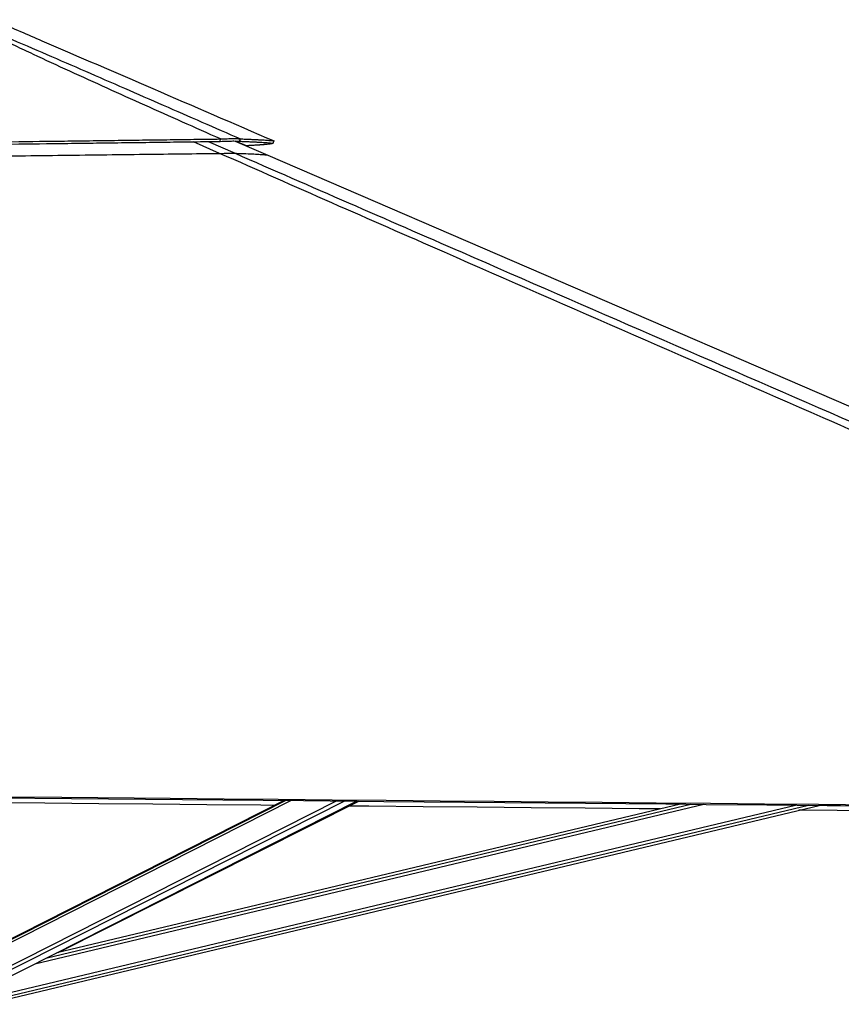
# Paper-space layout 'Wall Base Bracket' of a CAD drawing. Header units: millimetres. Extents: x 61326 to 443956, y 32752 to 406945.
# Tile 72 of 73: x 376641 to 408591, y 143626 to 181936. Entities that reach past the tile are written whole.
import ezdxf

# ---------------------------------------------------------------- set-up
doc = ezdxf.new("R2010")
doc.units = ezdxf.units.MM

psp = doc.layouts.new('Wall Base Bracket')

# ---------------------------------------------------------------- linework, layer by layer
at = {"color": 8, "linetype": 'Continuous', "lineweight": 25, "ltscale": 50}
for p, q in [((384416.51, 176735.18), (383397.32, 177188.33)), ((383970.05, 177195.65), (385014.96, 176738.78)), ((385456.87, 177031.06), (385036.45, 177215.75)), ((373693.85, 144717.09), (387187.54, 151554.34)), ((373709.94, 144832.97), (386978.72, 151556.26)), ((373898.66, 143908.65), (388955.88, 151538.14)), ((373973.48, 143792.77), (389254.01, 151535.41)), ((375249.28, 143841.39), (406808.87, 151375.08)), ((375277.86, 143721.57), (407319.9, 151370.43)), ((377234.28, 145198.13), (403246.27, 151407.53)), ((377706.21, 145437.25), (402735.97, 151412.19)), ((380912.35, 147061.8), (389778.86, 151530.6))]:
    psp.add_line(p, q, dxfattribs=at)
at = {"color": 7, "linetype": 'Continuous', "lineweight": 25, "ltscale": 50}
for p, q in [((384442.73, 177201.69), (384447.97, 177295)), ((385022.81, 177216.15), (386292.94, 176667.19)), ((386931.73, 151556.69), (373790.31, 144897.93)), ((374332.53, 143727.81), (389732.6, 151531.02)), ((375300.51, 143626.3), (407726.16, 151366.73)), ((402333.1, 151415.86), (378078.78, 145626.03)), ((378143.36, 145641.45), (389827.11, 151530.15))]:
    psp.add_line(p, q, dxfattribs=at)
at = {"color": 7, "linetype": 'Continuous', "lineweight": 25, "ltscale": 50, "flags": 128}
for points in [[(385192.61, 177205.39), (385210.38, 177252.05), (385228.15, 177298.72)], [(386491.46, 177126.11), (386511.32, 177172), (386531.17, 177217.9)], [(386292.94, 176667.19), (408868.12, 166910), (441816.28, 152669.52), (442079.89, 152555.58)], [(371455.86, 151744.89), (371981.17, 151740.04), (374082.37, 151720.68), (376183.57, 151701.34), (378284.78, 151682), (382487.2, 151643.38), (384588.41, 151624.09), (386689.61, 151604.82), (388790.82, 151585.55), (390892.02, 151566.31), (392993.23, 151547.08), (395094.44, 151527.87), (397195.65, 151508.66), (399296.85, 151489.48), (401398.06, 151470.31), (403499.27, 151451.15), (405600.48, 151432.01), (407701.69, 151412.88), (409802.9, 151393.77)], [(371455.93, 151698.98), (382974.76, 151593), (386107.81, 151564.24), (387674.34, 151549.88), (390807.38, 151521.18), (392373.9, 151506.83), (395506.95, 151478.18), (397073.48, 151463.87), (400206.52, 151435.26), (401773.05, 151420.96), (403339.58, 151406.68), (405689.36, 151385.27), (408039.15, 151363.88), (408564.46, 151359.1), (410665.66, 151339.99)], [(386555.01, 151365.81), (386020.92, 151370.71), (383919.7, 151390), (381818.48, 151409.31), (379717.27, 151428.64), (377616.05, 151447.98), (375514.83, 151467.34), (371831.01, 151501.31)], [(401548.73, 151228.62), (400729.45, 151236.1), (398628.23, 151255.28), (396527.01, 151274.47), (394425.8, 151293.69), (392324.57, 151312.92), (390223.36, 151332.17), (389448.37, 151339.27)], [(440244.31, 150878.04), (438551.42, 150893.29), (436450.2, 150912.23), (434348.98, 150931.18), (432247.76, 150950.14), (430146.54, 150969.12), (428045.32, 150988.1), (425944.09, 151007.09), (423842.88, 151026.1), (421741.65, 151045.12), (419640.43, 151064.15), (417539.21, 151083.2), (415437.99, 151102.26), (413336.77, 151121.33), (411235.55, 151140.42), (407033.11, 151178.65), (406941.74, 151179.48)]]:
    psp.add_lwpolyline(points, dxfattribs=at)
at = {"color": 7, "linetype": 'Continuous', "lineweight": 25, "ltscale": 50}
for points, knots in [([(384447.97, 177295), (383465.29, 177732.64), (381991.25, 178389.12), (380038.73, 179269.18), (378591.82, 179927.95), (377403.48, 180477.18), (376471.96, 180915.53), (375771.3, 181250.87), (375069.78, 181593.31), (374619.22, 181821.9), (374393.84, 181936.25)], [0, 0, 0, 0, 0.28560276, 0.42841147, 0.57122047, 0.7115301, 0.78170407, 0.85187709, 0.92590556, 1, 1, 1, 1]), ([(374480.61, 181936.5), (374518.44, 181921.67), (374826.16, 181801.08), (375390.42, 181570.96), (376424.64, 181134.22), (377694.71, 180587.37), (379714.12, 179707.14), (382227.38, 178610.13), (384227.88, 177735.86), (385228.15, 177298.72)], [0, 0, 0, 0, 0.00970884, 0.07897139, 0.14824474, 0.28866145, 0.42908977, 0.71454217, 1, 1, 1, 1]), ([(375826.68, 181844.45), (376386.84, 181602.35), (378383.57, 180739.36), (381951.68, 179197.19), (384959.63, 177897.13), (386531.02, 177217.96)], [0, 0, 0, 0, 0.15698944, 0.55960285, 1, 1, 1, 1]), ([(371413.47, 177127.27), (372146.62, 177136.5), (373608.73, 177154.9), (375789.68, 177182.73), (377612.41, 177206.2), (379077.23, 177225.18), (380187.27, 177239.58), (381279.55, 177253.81), (382353.17, 177267.77), (383407.66, 177281.5), (384103.19, 177290.52), (384447.97, 177295)], [0, 0, 0, 0, 0.16777457, 0.33459512, 0.49992174, 0.58638581, 0.67168798, 0.75575478, 0.83852704, 0.91995645, 1, 1, 1, 1]), ([(371413.68, 177035.47), (372146.51, 177044.7), (373607.97, 177063.1), (375787.95, 177090.8), (377609.86, 177114.08), (379074.04, 177132.85), (380183.62, 177147.09), (381275.46, 177161.12), (382348.66, 177174.89), (383402.77, 177188.41), (384098.06, 177197.29), (384442.73, 177201.69)], [0, 0, 0, 0, 0.16777896, 0.33459855, 0.49992137, 0.58638518, 0.67168554, 0.75575138, 0.83852347, 0.91995349, 1, 1, 1, 1]), ([(384442.73, 177201.69), (384487.99, 177203.78), (384576.46, 177207.86), (384703.71, 177212.46), (384822.04, 177215.62), (384929.38, 177217.03), (385021.17, 177216.57), (385121.51, 177213.72), (385164.41, 177208.7), (385192.61, 177205.39)], [0, 0, 0, 0, 0.12607134, 0.24646111, 0.3742525, 0.49968585, 0.62532818, 0.75372089, 1, 1, 1, 1]), ([(384447.97, 177295), (384494.51, 177297.41), (384585.61, 177302.13), (384716.71, 177307.44), (384838.97, 177311.06), (384950.2, 177312.6), (385046.28, 177312.02), (385123.85, 177309.35), (385185.79, 177304.95), (385213.82, 177300.83), (385228.15, 177298.72)], [0, 0, 0, 0, 0.12559236, 0.24585936, 0.37381045, 0.49956418, 0.62551255, 0.75403041, 0.87426728, 1, 1, 1, 1]), ([(385192.61, 177205.39), (385254.14, 177203.22), (385378.84, 177198.8), (385552.35, 177191.93), (385682.83, 177186.25), (385775.61, 177181.89), (385835.51, 177178.95), (385893.54, 177175.97), (385949.59, 177172.95), (386003.56, 177169.88), (386111.11, 177163.45), (386253.23, 177153.48), (386400.8, 177139.93), (386461.14, 177130.73), (386491.46, 177126.11)], [0, 0, 0, 0, 0.08826604, 0.17889433, 0.27186167, 0.30901701, 0.3465237, 0.3843783, 0.42257824, 0.46111972, 0.49998414, 0.66457544, 0.83141024, 1, 1, 1, 1]), ([(385228.15, 177298.72), (385289.89, 177296.46), (385415.03, 177291.89), (385589.18, 177284.78), (385720.12, 177278.94), (385813.25, 177274.45), (385873.36, 177271.44), (385931.6, 177268.37), (385987.84, 177265.29), (386042.01, 177262.14), (386149.94, 177255.56), (386292.49, 177245.43), (386440.45, 177231.73), (386500.82, 177222.53), (386531.16, 177217.9)], [0, 0, 0, 0, 0.08826284, 0.17888932, 0.27185676, 0.30901174, 0.34651893, 0.38437425, 0.42257517, 0.46111723, 0.49997967, 0.66457491, 0.83141167, 1, 1, 1, 1]), ([(386491.35, 177126.16), (386484.43, 177122.48), (386470.38, 177115), (386414.63, 177103.55), (386328.94, 177091.71), (386246.87, 177083.4), (386194.41, 177078.69), (386184.13, 177077.79), (386173.33, 177076.85), (386161.91, 177075.88), (386149.9, 177074.87), (386137.25, 177073.84), (386115.63, 177072.08), (386083.25, 177069.56), (386042.47, 177066.5), (386001.91, 177063.59), (385962.54, 177060.86), (385919.56, 177057.98), (385872.74, 177054.94), (385816.15, 177051.38), (385751.97, 177047.5), (385682.7, 177043.45), (385618.16, 177039.8), (385559.12, 177036.54), (385506.12, 177033.67), (385472.44, 177031.88), (385456.87, 177031.06)], [0, 0, 0, 0, 0.11956216, 0.24293446, 0.36984782, 0.49995096, 0.50919052, 0.51873158, 0.52863244, 0.53889416, 0.54951477, 0.56049398, 0.5718299, 0.6048365, 0.6405126, 0.66761289, 0.69604626, 0.72579894, 0.7573937, 0.79028427, 0.83565741, 0.87679977, 0.91375988, 0.94658513, 0.97531826, 1, 1, 1, 1]), ([(371415.54, 176576.52), (371975.05, 176583.58), (373094.07, 176597.7), (374771.31, 176618.63), (376447.08, 176639.37), (378129.82, 176659.98), (379818.52, 176680.48), (381433.58, 176699.87), (382966.57, 176718.12), (383933.16, 176729.49), (384416.51, 176735.18)], [0, 0, 0, 0, 0.12839365, 0.25678685, 0.38531669, 0.51384577, 0.64447345, 0.77514231, 0.88755897, 1, 1, 1, 1]), ([(384416.51, 176735.18), (384456.88, 176735.64), (384537.58, 176736.57), (384653.24, 176737.75), (384759.28, 176738.68), (384847.01, 176739.26), (384913.35, 176739.48), (384977.82, 176739.46), (385000.23, 176739.05), (385014.96, 176738.78)], [0, 0, 0, 0, 0.13431853, 0.2684579, 0.40422584, 0.53988263, 0.6572098, 0.77464265, 1, 1, 1, 1]), ([(443106.4, 151092.48), (443083.44, 151102.48), (434895.68, 154669.64), (423152.61, 159785.56), (406525.1, 167038.8), (396602.22, 171375.17), (388781.52, 174806.5), (385871.51, 176092.29), (384416.51, 176735.18)], [0, 0, 0, 0, 0.001172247, 0.41800699, 0.599551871, 0.850506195, 0.925253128, 1, 1, 1, 1]), ([(385014.96, 176738.78), (385090.37, 176736.52), (385241.21, 176732.01), (385494.38, 176723.14), (385759.09, 176711.91), (386002.21, 176697.9), (386185.89, 176683.06), (386257.25, 176672.48), (386292.94, 176667.19)], [0, 0, 0, 0, 0.11069396, 0.22140734, 0.41577003, 0.61025563, 0.8050706, 1, 1, 1, 1])]:
    psp.add_open_spline(points, degree=3, knots=knots, dxfattribs=at)
at = {"color": 8, "linetype": 'Continuous', "lineweight": 25, "ltscale": 50}
psp.add_open_spline([(385014.96, 176738.78), (386487.96, 176095.32), (389433.97, 174808.4), (397301.54, 171375.89), (413538.19, 164300.2), (429588.66, 157311.38), (440719.65, 152465.21), (442013.37, 151901.95)], degree=3, knots=[0, 0, 0, 0, 0.077241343, 0.154482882, 0.413598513, 0.93184448, 1, 1, 1, 1], dxfattribs=at)

doc.saveas('drawing.dxf')
